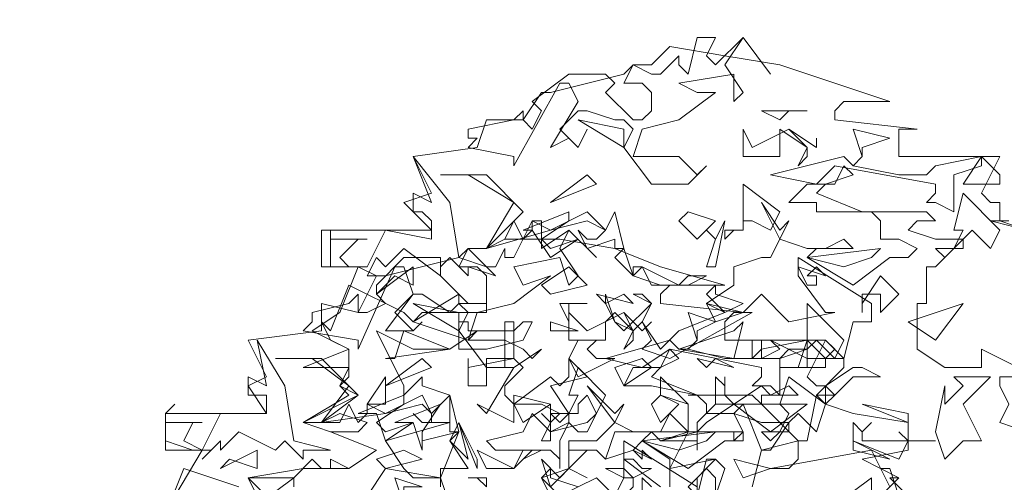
# Model space of a CAD drawing. Header units: millimetres. Extents: x 4234 to 4704, y 1542 to 2004.
# Tile 117 of 256: x 4330.78 to 4341.46, y 1829.54 to 1834.56. Entities that reach past the tile are written whole.
import ezdxf

# ---------------------------------------------------------------- set-up
doc = ezdxf.new("R2010")
doc.units = ezdxf.units.MM
doc.layers.add('BOD', color=40, linetype='Continuous')
doc.layers.add('DIMENSIONS', color=7, linetype='Continuous')
pattern_1 = [(90, (3399.144, -158.445), (-8.980256, 8.980256), [2.38125, -15.57926]), (45, (3399.144, -158.445), (-8.980256, 8.980256), [2.38125, -10.31875]), (135, (3399.144, -158.445), (-8.980256, -8.980256), [2.38125, -10.31875])]

# ---------------------------------------------------------------- blocks, each defined once
blk = doc.blocks.new('A$Cf9015526')
at = {"color": 116, "lineweight": 0, "true_color": 0x136734}
for points in [[(1.5989, 3.5976), (1.6211, 3.5754), (1.6877, 3.642), (1.7544, 3.5532), (1.6877, 3.642), (1.6433, 3.5754), (1.6877, 3.5087), (1.6655, 3.4865), (1.6655, 3.5532), (1.5323, 3.5309), (1.5767, 3.5087), (1.6211, 3.5087), (1.5323, 3.4421), (1.4435, 3.4199), (1.4213, 3.3533), (1.4435, 3.3533), (1.5323, 3.3533), (1.5545, 3.3311), (1.5767, 3.3089), (1.5989, 3.3311), (1.5545, 3.2867), (1.4657, 3.2867), (1.3991, 3.3755), (1.4213, 3.4199), (1.3991, 3.4421), (1.3768, 3.4421), (1.3102, 3.4643), (1.288, 3.4643), (1.2436, 3.4199), (1.288, 3.3755), (1.3102, 3.4199), (1.288, 3.3755), (1.2658, 3.3977), (1.2214, 3.3755), (1.288, 3.4865), (1.2658, 3.5309), (1.2436, 3.5309), (1.1326, 3.3311), (1.1326, 3.3533), (1.0215, 3.3755), (1.0437, 3.3977), (1.0215, 3.3977), (1.0215, 3.4199), (1.1326, 3.4421), (1.1548, 3.4643), (1.1548, 3.4421), (1.177, 3.4199), (1.1992, 3.4643), (1.177, 3.4865), (1.2658, 3.5532), (1.3546, 3.5532), (1.3768, 3.5309), (1.3546, 3.5087), (1.4213, 3.4421), (1.4435, 3.4421), (1.4657, 3.4643), (1.4657, 3.5087), (1.4435, 3.5309), (1.3991, 3.5309), (1.4213, 3.5754), (1.4657, 3.5532), (1.4879, 3.5532), (1.5323, 3.5976), (1.5323, 3.5754), (1.5545, 3.5532), (1.5767, 3.642), (1.6211, 3.642)], [(1.7988, 3.4643), (1.7766, 3.4421), (1.7322, 3.4643), (1.8432, 3.4643)], [(1.3991, 3.3755), (1.288, 3.4421), (1.3991, 3.4199)], [(1.7988, 3.4199), (1.8432, 3.3755), (1.8432, 3.3533), (1.821, 3.3311), (1.8432, 3.3755), (1.7766, 3.4199), (1.7766, 3.3977), (1.7766, 3.3533), (1.6877, 3.3533), (1.6877, 3.4199), (1.71, 3.3755)], [(1.9764, 3.3755), (1.9764, 3.3533), (1.9542, 3.3311), (2.0653, 3.3089), (2.1319, 3.3089), (2.1541, 3.3311), (2.2651, 3.3533), (2.2651, 3.3311), (2.1985, 3.3089), (2.1985, 3.22), (2.1541, 3.2423), (2.1319, 3.2423), (2.1541, 3.2645), (2.1541, 3.2867), (1.9098, 3.3311), (1.8654, 3.2867), (1.7544, 3.3089), (1.932, 3.3533), (1.9542, 3.3311), (1.9764, 3.3533), (1.9542, 3.4199), (2.0431, 3.3977)], [(1.8654, 3.3977), (1.8654, 3.3755), (1.7988, 3.4199), (1.8654, 3.3755)], [(0.9993, 3.109), (1.0659, 3.0868), (1.0882, 3.0646), (1.0215, 3.0868), (1.0215, 3.0646), (0.9771, 3.109), (0.9549, 3.0868), (0.9549, 3.0646), (0.8661, 3.1312), (0.8217, 3.0868), (0.7995, 3.109), (0.7773, 3.0646), (0.7995, 3.0646), (0.755, 3.0868), (0.6884, 3.0868), (0.6884, 3.1756), (0.6884, 3.1534), (0.7773, 3.1534), (0.755, 3.1534), (0.7106, 3.109), (0.7328, 3.0868), (0.7773, 3.0868), (0.8217, 3.1756), (0.9327, 3.1534), (0.9327, 3.1978), (0.9105, 3.22), (0.8883, 3.22), (0.8883, 3.2645), (0.9327, 3.2423), (0.8883, 3.3533), (0.9771, 3.2423)], [(2.3095, 3.2867), (2.2207, 3.2867), (2.2651, 3.3533), (2.3095, 3.3089)], [(1.8876, 3.2867), (1.8654, 3.2645), (1.9764, 3.22), (1.8654, 3.22), (1.8654, 3.2423), (1.7988, 3.2423), (1.8432, 3.2867), (1.9098, 3.2867), (1.932, 3.3311), (1.9542, 3.3089)], [(1.1548, 3.22), (1.0659, 3.1312), (1.1326, 3.2423), (1.0215, 3.3089), (0.9549, 3.3089), (1.0659, 3.3089)], [(1.2214, 3.2423), (1.3102, 3.3089), (1.3324, 3.2867)], [(1.7544, 3.1756), (1.71, 3.1978), (1.6877, 3.1978), (1.6877, 3.1756), (1.6655, 3.1756), (1.6433, 3.1534), (1.6433, 3.1756), (1.6877, 3.1756), (1.6877, 3.22), (1.6877, 3.2867), (1.7766, 3.22)], [(2.2873, 3.1312), (2.2429, 3.1756), (2.2207, 3.1534), (2.2207, 3.1312), (2.1985, 3.1312), (2.1763, 3.109), (2.1541, 3.1312), (2.1985, 3.1312), (2.2207, 3.1756), (2.1985, 3.1756), (2.2207, 3.2645), (2.3095, 3.1756)], [(1.3768, 3.1312), (1.3768, 3.1534), (1.3102, 3.1312), (1.288, 3.1756), (1.3102, 3.1534), (1.3324, 3.1534), (1.3546, 3.1756), (1.3102, 3.1978), (1.2214, 3.1756), (1.0659, 3.1312), (1.1104, 3.1534), (1.1326, 3.1978), (1.1548, 3.1534), (1.177, 3.1756), (1.177, 3.1978), (1.2214, 3.1756), (1.3102, 3.22), (1.3546, 3.1756), (1.3768, 3.22), (1.3991, 3.1312)], [(1.1992, 3.1534), (1.2214, 3.1312), (1.288, 3.1534), (1.2214, 3.109), (1.177, 3.1756), (1.1548, 3.1756), (1.2658, 3.22), (1.2658, 3.1978)], [(1.5767, 3.1534), (1.5323, 3.1978), (1.5545, 3.22), (1.6211, 3.1978)], [(1.1992, 3.1534), (1.1992, 3.1312), (1.2658, 3.1756), (1.3324, 3.109), (1.2658, 3.1756), (1.2436, 3.1312), (1.288, 3.0646), (1.2658, 3.0424), (1.2436, 3.109), (1.1326, 3.0868), (1.1548, 3.0424), (1.2214, 3.0646), (1.1326, 2.998), (1.0437, 2.9758), (1.0215, 2.9091), (1.1104, 2.9091), (1.1548, 2.8869), (1.177, 2.8647), (1.1992, 2.8869), (1.1326, 2.8425), (1.0659, 2.8425), (0.9993, 2.9314), (1.0215, 2.9758), (0.9993, 2.998), (0.9771, 2.9758), (0.9105, 3.0202), (0.8883, 3.0202), (0.8439, 2.9758), (0.8883, 2.9314), (0.9105, 2.9536), (0.8883, 2.9314), (0.8661, 2.9314), (0.8217, 2.9314), (0.8883, 3.0202), (0.8661, 3.0868), (0.8439, 3.0868), (0.755, 2.8869), (0.755, 2.9091), (0.6218, 2.9314), (0.644, 2.9536), (0.644, 2.9758), (0.7328, 2.998), (0.755, 3.0202), (0.755, 2.9758), (0.7773, 2.9758), (0.8217, 2.998), (0.7995, 3.0202), (0.7995, 3.0424), (0.8661, 3.109), (0.9549, 3.109), (0.9549, 3.0646), (1.0215, 2.998), (1.0437, 2.998), (1.0659, 2.998), (1.0659, 3.0646), (1.0437, 3.0868), (0.9993, 3.0868), (1.0215, 3.1312), (1.0659, 3.0868), (1.0882, 3.0868), (1.1104, 3.1312), (1.1104, 3.109), (1.1326, 3.109), (1.177, 3.1978), (1.1992, 3.1978)], [(1.5989, 3.0868), (1.6211, 3.1534), (1.5989, 3.1756), (1.6211, 3.1534), (1.6433, 3.1978), (1.6211, 3.0868)], [(2.3095, 3.1978), (2.3762, 3.1756), (2.3095, 3.1978), (2.2873, 3.1978), (2.3318, 3.1978)], [(1.3768, 3.109), (1.3991, 3.1312), (1.4213, 3.0646)], [(1.932, 3.0868), (1.8432, 3.109), (2.0209, 3.1312), (1.9986, 3.109)], [(0.8439, 3.0646), (0.7995, 3.0202), (0.8883, 3.0868), (0.8883, 3.0424)], [(1.2214, 3.0202), (1.1992, 3.0424), (1.2658, 3.0868), (1.3102, 3.0424)], [(1.4213, 3.0646), (1.4879, 3.0424), (1.4213, 3.0646), (1.4213, 3.0868), (1.4435, 3.0868)], [(1.5545, 3.0646), (1.5989, 3.0646), (1.5545, 3.0424), (1.4657, 3.0424), (1.4435, 3.0868), (1.5323, 3.0424)], [(1.8876, 3.0646), (1.8654, 3.0868), (1.8432, 3.0646), (1.8654, 3.0646), (1.8654, 3.0424), (1.8432, 3.0424), (1.821, 3.0868)], [(2.0209, 2.9758), (2.0209, 3.0202), (1.9986, 3.0202), (1.9764, 3.0202), (1.9764, 2.9758), (1.9764, 2.998), (2.0209, 3.0646), (2.0653, 3.0202)], [(1.6877, 2.998), (1.6433, 2.9758), (1.5989, 3.0202), (1.6211, 3.0424), (1.6211, 3.0202)], [(1.3991, 3.0202), (1.3546, 2.998), (1.3324, 3.0202), (1.4213, 2.998)], [(0.9993, 2.9314), (0.8883, 2.998), (0.9993, 2.9758)], [(1.2658, 2.998), (1.2658, 2.9536), (1.2436, 2.998), (1.3102, 2.998)], [(1.6211, 2.9536), (1.5989, 2.998), (1.6877, 2.9758)], [(1.9098, 2.8647), (1.8654, 2.9091), (1.8432, 2.8869), (1.8432, 2.8425), (1.821, 2.8425), (1.7988, 2.8425), (1.7766, 2.8425), (1.8432, 2.8425), (1.8432, 2.9091), (1.8432, 2.998), (1.932, 2.9091)], [(2.0875, 2.9536), (2.2207, 2.998), (2.1541, 2.9091)], [(1.3991, 2.9758), (1.4213, 2.9314), (1.4213, 2.9091), (1.3991, 2.8869), (1.4213, 2.9314), (1.3768, 2.9758), (1.3546, 2.9536), (1.3546, 2.9091), (1.2658, 2.9091), (1.2658, 2.9758), (1.3102, 2.9314)], [(1.5767, 2.9314), (1.5767, 2.9091), (1.5545, 2.8869), (1.6433, 2.8647), (1.71, 2.8647), (1.7322, 2.8869), (1.8432, 2.9091), (1.8432, 2.8869), (1.7766, 2.8647), (1.7766, 2.7759), (1.7544, 2.7981), (1.71, 2.7981), (1.7322, 2.8203), (1.7322, 2.8425), (1.5101, 2.8869), (1.4435, 2.8425), (1.3546, 2.8647), (1.5101, 2.9091), (1.5323, 2.8869), (1.5545, 2.8869), (1.5767, 2.9091), (1.5545, 2.9758), (1.6211, 2.9536)], [(1.4657, 2.9536), (1.4435, 2.9314), (1.3991, 2.9758), (1.4435, 2.9314)], [(1.1326, 2.9314), (1.1548, 2.9536), (1.177, 2.9536), (1.1548, 2.9091), (1.0659, 2.8869), (0.9993, 2.8869), (0.9993, 2.9536), (1.0215, 2.9536), (1.0215, 2.9314)], [(1.1548, 2.8425), (1.1104, 2.7981), (1.1104, 2.7759), (1.1326, 2.7537), (1.2214, 2.8203), (1.2436, 2.7981), (1.2658, 2.8203), (1.2658, 2.8647), (1.3102, 2.8203), (1.2214, 2.7981), (1.2658, 2.7315), (1.2658, 2.7093), (1.2214, 2.6871), (1.2214, 2.7093), (1.2436, 2.7315), (1.1992, 2.7537), (1.1326, 2.7537), (1.1326, 2.7093), (1.0437, 2.7537), (1.0659, 2.7315), (1.1326, 2.8425), (1.1104, 2.8425), (1.1104, 2.9536), (1.1326, 2.9536), (1.1326, 2.8647)], [(1.2214, 2.9314), (1.2214, 2.9536), (1.288, 2.9314)], [(1.5323, 2.8869), (1.6655, 2.9314), (1.6877, 2.9536), (1.6655, 2.8647)], [(0.8217, 2.8647), (0.8439, 2.8647), (0.8661, 2.9314), (0.9771, 2.8869)], [(0.5996, 2.6649), (0.6884, 2.6427), (0.6218, 2.6427), (0.6218, 2.6205), (0.5774, 2.6649), (0.5552, 2.6427), (0.4664, 2.6871), (0.4219, 2.6427), (0.4219, 2.6649), (0.3775, 2.6205), (0.3997, 2.6427), (0.3553, 2.6427), (0.2887, 2.6649), (0.2887, 2.7315), (0.3109, 2.7537), (0.2887, 2.7315), (0.2887, 2.7093), (0.3775, 2.7093), (0.3553, 2.7093), (0.3331, 2.6649), (0.3775, 2.6427), (0.4219, 2.7315), (0.533, 2.7315), (0.533, 2.7537), (0.533, 2.7759), (0.4886, 2.7759), (0.4886, 2.8203), (0.533, 2.7981), (0.5108, 2.9091), (0.5774, 2.7981)], [(1.3546, 2.9091), (1.3324, 2.9091), (1.3102, 2.8869), (1.3324, 2.8647), (1.3768, 2.8647), (1.288, 2.8203), (1.2658, 2.8647), (1.288, 2.9091)], [(1.4879, 2.8425), (1.4657, 2.8203), (1.5767, 2.7759), (1.4657, 2.7981), (1.3991, 2.7981), (1.4213, 2.8425), (1.4879, 2.8425), (1.5101, 2.8869), (1.5323, 2.8647)], [(1.8876, 2.8425), (1.821, 2.8425), (1.8432, 2.9091), (1.8876, 2.8647)], [(0.755, 2.7759), (0.6662, 2.7093), (0.7328, 2.7981), (0.644, 2.8647), (0.5552, 2.8647), (0.6662, 2.8647)], [(0.8217, 2.7981), (0.9105, 2.8647), (0.9327, 2.8425)], [(1.1326, 2.8647), (1.0659, 2.8647), (1.0659, 2.7981), (1.0215, 2.7981), (1.0215, 2.8647), (1.0215, 2.8425)], [(1.3991, 2.7981), (1.3768, 2.8425), (1.4435, 2.8647), (1.4657, 2.8425)], [(1.6211, 2.8647), (1.6655, 2.8425), (1.5767, 2.8647), (1.5989, 2.8425)], [(1.3324, 2.7315), (1.3102, 2.7759), (1.288, 2.7537), (1.288, 2.7315), (1.2658, 2.7315), (1.2436, 2.7093), (1.2214, 2.7315), (1.2658, 2.7315), (1.288, 2.7759), (1.2658, 2.7759), (1.288, 2.8425), (1.3546, 2.7759)], [(2.0209, 2.8203), (1.9542, 2.8203), (1.9098, 2.7759), (1.8876, 2.7981), (1.9542, 2.8425), (1.9764, 2.8425)], [(0.7773, 2.7537), (0.8217, 2.8203), (0.8217, 2.7537)], [(1.8654, 2.6871), (1.821, 2.7315), (1.7988, 2.7093), (1.7988, 2.6871), (1.7766, 2.6871), (1.7544, 2.6649), (1.7322, 2.6871), (1.7766, 2.6871), (1.7988, 2.7315), (1.7766, 2.7537), (1.7988, 2.8203), (1.8876, 2.7537)], [(2.2207, 2.7537), (2.2651, 2.6649), (2.2207, 2.6649), (2.1763, 2.6205), (2.1541, 2.6871), (2.1763, 2.7981), (2.1763, 2.7759), (2.1763, 2.7537), (2.2207, 2.7981), (2.1985, 2.8203), (2.2873, 2.8203)], [(0.9771, 2.6871), (0.9771, 2.7093), (0.9105, 2.7093), (0.8883, 2.7315), (0.9105, 2.7093), (0.9327, 2.7093), (0.9327, 2.7315), (0.9105, 2.7537), (0.8217, 2.7315), (0.6662, 2.7093), (0.7106, 2.7093), (0.7328, 2.7537), (0.755, 2.7093), (0.7773, 2.7315), (0.7773, 2.7537), (0.8217, 2.7315), (0.9105, 2.7759), (0.9327, 2.7315), (0.9771, 2.7759), (0.9993, 2.6871)], [(0.7995, 2.7093), (0.8217, 2.6871), (0.8883, 2.7093), (0.8217, 2.6649), (0.7995, 2.7315), (0.755, 2.7315), (0.8661, 2.7759), (0.8661, 2.7537)], [(1.1548, 2.7093), (1.1326, 2.7537), (1.1326, 2.7759), (1.2214, 2.7537)], [(1.4879, 2.7093), (1.4657, 2.7537), (1.4879, 2.7759), (1.5323, 2.7537)], [(1.8876, 2.7537), (1.9542, 2.7315), (1.8876, 2.7537), (1.8654, 2.7759), (1.9098, 2.7759)], [(0.9105, 2.6871), (0.9105, 2.6649), (0.9993, 2.6871), (0.9105, 2.6649), (0.9105, 2.6427), (0.8883, 2.7093), (0.8439, 2.7093), (0.9549, 2.7537)], [(1.1992, 2.6649), (1.2214, 2.7093), (1.1992, 2.7315), (1.2214, 2.7093), (1.2214, 2.7537), (1.2214, 2.6649)], [(1.7544, 2.6871), (1.6655, 2.7537), (1.5989, 2.7093), (1.5767, 2.6871), (1.5767, 2.6427), (1.5767, 2.6649), (1.4879, 2.6649), (1.5767, 2.6871), (1.5767, 2.7093), (1.6211, 2.7537), (1.8432, 2.7537)], [(2.0875, 2.7093), (1.9764, 2.7537), (2.0875, 2.7315)], [(1.3102, 2.7093), (1.3324, 2.7315), (1.3102, 2.6871), (1.288, 2.6871), (1.2658, 2.7093), (1.2436, 2.6649), (1.2436, 2.5982), (1.2436, 2.6205), (1.2214, 2.6427), (1.1992, 2.6427), (1.1548, 2.6205), (1.1992, 2.6427), (1.0882, 2.6427), (1.0659, 2.6649), (1.1548, 2.6871), (1.177, 2.7315), (1.2214, 2.6871)], [(0.9771, 2.6649), (0.9993, 2.7093), (1.0215, 2.6205)], [(1.0437, 2.5982), (0.9993, 2.7093), (1.0437, 2.6205)], [(1.9986, 2.7093), (1.9764, 2.6871), (1.9764, 2.6649), (2.0653, 2.6649), (2.0875, 2.6649), (2.0653, 2.6871), (2.0875, 2.6649), (2.1541, 2.6649), (2.0875, 2.6649), (2.0653, 2.6205), (1.9542, 2.6649), (1.9542, 2.7093), (1.9764, 2.6871)], [(1.5323, 2.6427), (1.4435, 2.6649), (1.6211, 2.6871), (1.5989, 2.6649)], [(1.9542, 2.6427), (1.9542, 2.6649), (2.0431, 2.6205)], [(0.4441, 2.6205), (0.4219, 2.5982), (0.5108, 2.6427), (0.5108, 2.5982)], [(0.8217, 2.5982), (0.7995, 2.6205), (0.8661, 2.6427), (0.9105, 2.6205)], [(1.1548, 2.6427), (1.177, 2.6427), (1.1326, 2.5982), (1.0659, 2.5982), (1.0437, 2.6427), (1.1326, 2.5982)], [(1.4657, 2.6205), (1.4435, 2.6427), (1.4435, 2.6205), (1.4213, 2.6427)], [(1.2658, 2.5982), (1.2214, 2.5538), (1.1992, 2.6205), (1.2436, 2.576)], [(1.4435, 2.5982), (1.4657, 2.5982), (1.4213, 2.576), (1.4213, 2.5538), (1.3991, 2.5316), (1.3991, 2.5094), (1.3768, 2.5316), (1.3991, 2.576), (1.3546, 2.5982), (1.3991, 2.5982), (1.4213, 2.576), (1.3991, 2.576), (1.3991, 2.6205), (1.4213, 2.6205)], [(1.6211, 2.5316), (1.6211, 2.576), (1.5989, 2.5982), (1.5767, 2.576), (1.5767, 2.5316), (1.5545, 2.5538), (1.6211, 2.6205), (1.6433, 2.5982)], [(1.6877, 2.576), (1.6655, 2.6205), (1.7544, 2.5982)], [(0.8661, 2.5538), (0.8661, 2.5094), (0.8439, 2.576), (0.9105, 2.5538)], [(1.288, 2.5538), (1.2436, 2.5316), (1.1992, 2.576), (1.2214, 2.5982), (1.2214, 2.576)]]:
    blk.add_lwpolyline(points, close=True, dxfattribs=at)
for points in [[(0.5108, 2.5316), (0.4886, 2.576), (0.6218, 2.5982), (0.7328, 2.5982), (0.7995, 2.6427), (0.6884, 2.6871), (0.6218, 2.7093), (0.7328, 2.7759), (0.7106, 2.7981), (0.7328, 2.8203), (0.7328, 2.8425), (0.6218, 2.8425), (0.7328, 2.8869), (0.644, 2.9314), (0.7106, 2.9758), (0.755, 3.0868), (0.6662, 3.0868), (0.6662, 3.1756), (0.9327, 3.1756), (0.8661, 3.2423), (0.9327, 3.2645), (0.8883, 3.3533), (1.0437, 3.3755), (1.0659, 3.4421), (1.1548, 3.4421), (1.1992, 3.5087), (1.2214, 3.5087), (1.3991, 3.5532), (1.4213, 3.5754), (1.4657, 3.5754), (1.5101, 3.6198), (1.6433, 3.5976), (1.7766, 3.5754), (1.9098, 3.5309), (2.0431, 3.4865), (1.932, 3.4865), (1.9098, 3.4643), (1.9098, 3.4421), (2.1097, 3.4199), (2.0875, 3.4199), (2.0653, 3.4199), (2.0653, 3.3533), (2.3095, 3.3533), (2.2651, 3.2645), (2.2873, 3.2423), (2.3095, 3.2423), (2.3095, 3.1978), (2.2873, 3.1978), (2.3762, 3.1756)], [(2.4206, 2.8203), (2.3095, 2.8203), (2.3095, 2.7981), (2.3318, 2.7537), (2.3095, 2.7093), (2.3762, 2.6871)], [(2.0431, 2.5538), (1.9986, 2.6427), (1.7544, 2.5982), (1.7988, 2.5982), (1.821, 2.6205), (1.821, 2.6649), (1.7322, 2.6427), (1.6877, 2.7537), (1.6211, 2.7537), (1.6211, 2.8203), (1.6433, 2.7981), (1.6433, 2.8203), (1.6433, 2.7981), (1.6433, 2.7759), (1.6655, 2.7537), (1.7322, 2.7981), (1.7544, 2.7759), (1.7988, 2.7981), (1.821, 2.7759), (1.7322, 2.7759), (1.7322, 2.7537), (1.821, 2.6649), (1.8432, 2.6649), (1.8654, 2.7759), (1.932, 2.8425), (1.932, 2.8647), (1.9098, 2.8647), (1.8432, 2.8647), (1.8432, 2.8869), (1.7988, 2.8869), (1.7766, 2.8647), (1.7544, 2.8647), (1.71, 2.8647), (1.71, 2.9091), (1.7322, 2.9091), (1.7322, 2.8647), (1.7766, 2.8869), (1.7544, 2.9091), (1.8432, 2.8647), (1.8876, 2.8647), (1.9098, 2.8869), (1.8876, 2.9091), (1.932, 2.8647), (1.9542, 2.9536), (1.9764, 2.9536), (1.9986, 2.9536), (1.9986, 2.998), (1.821, 3.109), (1.821, 3.0646), (1.8876, 2.9758), (1.9098, 2.9758), (1.7988, 2.9536), (1.7322, 3.0202), (1.6877, 2.9758), (1.71, 2.9758), (1.5101, 2.8647), (1.4435, 2.8869), (1.4657, 2.9091), (1.4435, 2.9536), (1.4213, 2.9314), (1.3768, 2.9536), (1.3546, 2.998), (1.3546, 3.0202), (1.3768, 2.9536), (1.3991, 2.9314), (1.4657, 2.998), (1.4435, 3.0202), (1.4213, 3.0202), (1.4657, 2.998), (1.4435, 2.9536), (1.4879, 2.8869), (1.5323, 2.9314), (1.6433, 2.9758), (1.5989, 2.998), (1.6655, 3.0424), (1.6655, 3.0868), (1.7322, 3.109), (1.7544, 3.109), (1.7766, 3.1534), (1.7322, 3.2423), (1.7766, 3.1756), (1.7988, 3.1978), (1.7766, 3.1534), (1.8432, 3.1312), (1.8876, 3.1312), (1.932, 3.1534), (1.9542, 3.1312), (1.8654, 3.1312), (1.8432, 3.109), (1.9542, 3.0424), (2.0431, 3.109), (2.0875, 3.109), (2.1097, 3.1312), (2.0653, 3.1534), (2.0209, 3.1534), (2.0209, 3.1978), (1.9986, 3.22), (1.9542, 3.22), (2.1319, 3.22), (2.1541, 3.1978), (2.1097, 3.1978), (2.0875, 3.1756), (2.1541, 3.1534), (2.2207, 3.1534), (2.1541, 3.0868), (2.1319, 3.0868), (2.1319, 2.998), (2.1097, 2.998), (2.1097, 2.8869), (2.1763, 2.8425), (2.2651, 2.8425), (2.2651, 2.8869), (2.354, 2.8425)], [(0.3109, 2.5316), (0.3775, 2.6427), (0.2887, 2.6427), (0.2887, 2.7315), (0.533, 2.7315), (0.4886, 2.7981), (0.533, 2.8203), (0.4886, 2.9091), (0.6662, 2.9314), (0.6662, 2.998), (0.755, 2.9758), (0.7995, 3.0646), (0.8217, 3.0646), (0.9993, 3.109), (1.0215, 3.1312), (1.0659, 3.1312), (1.1104, 3.1534), (1.2436, 3.1534), (1.3768, 3.1312), (1.4879, 3.0868), (1.6433, 3.0424), (1.5101, 3.0424), (1.4879, 3.0202), (1.4879, 2.998), (1.6877, 2.9758), (1.6655, 2.9758), (1.6433, 2.9536), (1.6433, 2.9091), (1.8876, 2.9091), (1.8432, 2.8203), (1.8654, 2.7981), (1.8876, 2.7981), (1.8876, 2.7537), (1.9542, 2.7315), (2.0875, 2.7093), (2.0875, 2.6427), (1.9764, 2.6205), (2.0653, 2.576), (2.0431, 2.576), (2.1319, 2.4872)], [(0.533, 2.5316), (0.4886, 2.576), (0.5996, 2.576), (0.644, 2.6205), (0.6662, 2.5982), (0.6884, 2.5982), (0.6884, 2.6205), (0.7328, 2.5982), (0.7995, 2.6427), (0.6884, 2.6871), (0.755, 2.6871), (0.7773, 2.7093), (0.7106, 2.7315), (0.6662, 2.7093), (0.6218, 2.7093), (0.755, 2.7759), (0.7106, 2.7981), (0.7328, 2.8425), (0.7328, 2.8869), (0.6884, 2.9091), (0.6662, 2.9536), (0.6884, 2.9314), (0.7328, 3.0424), (0.8661, 2.9758), (0.8883, 2.9536), (0.9993, 3.0202), (0.9993, 2.998), (1.0659, 2.998), (1.0659, 2.9758), (0.9105, 2.9758), (0.8883, 2.9536), (1.0215, 2.9091), (1.0437, 2.9314), (0.9771, 2.8869), (0.8883, 2.8869), (0.7995, 2.9314), (0.8661, 2.7981), (0.8661, 2.7759), (0.9105, 2.8203), (0.9105, 2.7981), (0.9771, 2.7759), (0.9771, 2.7093), (0.8217, 2.6649), (0.8661, 2.5982), (0.8883, 2.576), (0.9549, 2.576), (0.9993, 2.6871), (0.9771, 2.6649), (1.0215, 2.5982), (0.9549, 2.5982), (0.9549, 2.576), (0.8217, 2.5982), (0.7773, 2.5316)], [(1.4435, 2.5316), (1.4435, 2.576), (1.4657, 2.5538)], [(1.5101, 2.5538), (1.5101, 2.6205), (1.4435, 2.6649), (1.4213, 2.6427), (1.3546, 2.6205), (1.3324, 2.6427), (1.3102, 2.6427), (1.2658, 2.5982), (1.3102, 2.576), (1.2658, 2.5982), (1.2658, 2.6427), (1.3324, 2.6427), (1.3546, 2.6205), (1.3768, 2.6871), (1.4657, 2.6871), (1.4879, 2.6649), (1.5545, 2.6871), (1.5545, 2.7093), (1.5545, 2.7537), (1.4879, 2.7759), (1.4879, 2.8203), (1.5545, 2.7537), (1.5545, 2.6871), (1.5767, 2.6871), (1.6655, 2.6871), (1.6877, 2.6871), (1.6877, 2.6649), (1.6655, 2.6649), (1.6655, 2.6871), (1.5545, 2.6871), (1.5101, 2.5982), (1.6211, 2.6205), (1.5989, 2.6205), (1.5767, 2.5316)], [(1.5767, 2.5538), (1.3991, 2.6649), (1.3991, 2.6205), (1.4879, 2.5538)], [(1.3991, 2.5094), (1.3324, 2.576), (1.288, 2.5538)], [(0.9549, 2.5538), (0.9549, 2.576), (0.9771, 2.5094)], [(1.0659, 2.5538), (1.0437, 2.576), (1.0215, 2.576), (1.0659, 2.576), (1.0659, 2.5538)], [(1.2214, 2.5316), (1.1992, 2.576), (1.2658, 2.5982), (1.2658, 2.6649), (1.3102, 2.6649), (1.3324, 2.6649), (1.3768, 2.7093), (1.3102, 2.7981), (1.3768, 2.7315), (1.3991, 2.7537), (1.3768, 2.7093), (1.4213, 2.6871), (1.4879, 2.6871), (1.5101, 2.7315), (1.5545, 2.6871), (1.4657, 2.6871), (1.4435, 2.6649), (1.5545, 2.5982), (1.6433, 2.6649), (1.6655, 2.6649), (1.6877, 2.6871), (1.6655, 2.7315), (1.5989, 2.7315), (1.5989, 2.7537), (1.5767, 2.7759), (1.5545, 2.7759), (1.71, 2.7759), (1.7322, 2.7537), (1.6877, 2.7537), (1.6655, 2.7315), (1.7322, 2.7093), (1.7544, 2.7093), (1.7988, 2.7093), (1.7544, 2.6427), (1.7322, 2.6427), (1.71, 2.5538)], [(0.5108, 2.5094), (0.5996, 2.576), (0.5996, 2.5538)], [(0.2887, 2.4872), (0.3331, 2.5982), (0.4664, 2.5538)], [(1.9098, 2.5094), (1.9986, 2.576), (1.9986, 2.5094), (2.0653, 2.576), (2.0209, 2.5982), (2.0431, 2.5982), (2.0653, 2.5316)]]:
    blk.add_lwpolyline(points, dxfattribs=at)

msp = doc.modelspace()

# ---------------------------------------------------------------- hatches: boundary and pattern name
at = {"layer": 'DIMENSIONS'}
h = msp.add_hatch(dxfattribs=at)
h.set_pattern_fill('GRASS', color=256, scale=0.5)
h.set_pattern_definition(pattern_1)
h.paths.add_polyline_path([(4417.642, 1844.325), (4423.295, 1838.251), (4434.997, 1847.63), (4469.633, 1855.411), (4513.149, 1877.657), (4531.91, 1892.866), (4546.887, 1910.457), (4556.576, 1922.748), (4577.553, 1933.381), (4592.745, 1936.647), (4614.987, 1937.27), (4624.025, 1937.27), (4633.352, 1938.711), (4636.398, 1940.231), (4631.843, 1952.387, 0.161807)])
h.paths.add_polyline_path([(4631.843, 1952.387), (4629.875, 1957.638), (4629.402, 1957.362), (4621.324, 1958.355), (4615.855, 1959.613), (4597.306, 1970.684), (4571.563, 1964.436), (4571.563, 1952.35), (4556.657, 1951.293), (4533.205, 1949.701), (4514.014, 1931.759), (4500.094, 1928.388), (4467.514, 1910.265), (4457.649, 1889.768), (4440.095, 1876.858), (4418.61, 1858.458), (4410.164, 1852.361), (4417.642, 1844.325, -0.161807)])
h.paths.add_polyline_path([(4548.079, 1916.6), (4552.857, 1929.938), (4546.693, 1932.146), (4541.915, 1918.808)], flags=24)
h.paths.add_polyline_path([(4503.056, 1883.274), (4507.833, 1896.612), (4501.67, 1898.82), (4496.892, 1885.482)], flags=24)
h.paths.add_polyline_path([(4451.737, 1857.409), (4456.514, 1870.747), (4450.351, 1872.954), (4445.573, 1859.617)], flags=24)
h.paths.add_polyline_path([(4412.993, 1854.337), (4417.077, 1849.949), (4419.339, 1852.055), (4415.256, 1856.442)], flags=24)
h.paths.add_polyline_path([(4596.347, 1950.181), (4601.125, 1963.518), (4594.961, 1965.726), (4590.184, 1952.389)], flags=24)
h.paths.add_polyline_path([(4509.799, 1914.44), (4520.772, 1919.976), (4517.122, 1927.21), (4506.149, 1921.675)], flags=24)
h.paths.add_polyline_path([(4321.655, 1898.427), (4326.034, 1896.392), (4327.337, 1899.195), (4322.958, 1901.23)], flags=9)
h.paths.add_polyline_path([(4333.436, 1891.996), (4338.276, 1888.46), (4340.1, 1890.956), (4335.26, 1894.492)], flags=9)
h.paths.add_polyline_path([(4351.195, 1875.643), (4355.521, 1871.494), (4357.661, 1873.726), (4353.334, 1877.874)], flags=9)
h.paths.add_polyline_path([(4373.922, 1853.781), (4378.272, 1849.657), (4380.399, 1851.901), (4376.049, 1856.024)], flags=9)
h.paths.add_polyline_path([(4389.205, 1846.109), (4392.546, 1849.595), (4390.314, 1851.734), (4386.973, 1848.248)], flags=9)
h.paths.add_polyline_path([(4407.974, 1825.893), (4411.638, 1829.038), (4409.624, 1831.383), (4405.961, 1828.238)], flags=9)
h.paths.add_polyline_path([(4405.697, 1823.188), (4408.835, 1819.518), (4411.185, 1821.527), (4408.046, 1825.197)], flags=9)
h.paths.add_polyline_path([(4412.076, 1813.536), (4414.857, 1808.226), (4417.596, 1809.66), (4414.815, 1814.97)], flags=9)
h.paths.add_polyline_path([(4306.063, 1735.531), (4308.37, 1742.308), (4305.444, 1743.304), (4303.137, 1736.527)], flags=9)
h.paths.add_polyline_path([(4289.124, 1902.077), (4295.062, 1902.894), (4294.64, 1905.956), (4288.702, 1905.139)], flags=9)
h.paths.add_polyline_path([(4305.67, 1902.469), (4311.525, 1901.187), (4312.186, 1904.206), (4306.331, 1905.488)], flags=9)
h.paths.add_polyline_path([(4434.212, 1813.221), (4438.6, 1817.304), (4436.494, 1819.567), (4432.106, 1815.483)], flags=9)
h.paths.add_polyline_path([(4381.102, 1865.727), (4385.185, 1861.34), (4387.448, 1863.446), (4383.365, 1867.833)], flags=9)
h.paths.add_polyline_path([(4421.978, 1821.805), (4426.062, 1817.417), (4428.324, 1819.523), (4424.241, 1823.911)], flags=9)
h.paths.add_polyline_path([(4410.395, 1823.868), (4413.93, 1827.157), (4411.824, 1829.42), (4408.289, 1826.131)], flags=9)
h.paths.add_polyline_path([(4387.391, 1817.486), (4392.169, 1830.823), (4386.005, 1833.031), (4381.227, 1819.694)], flags=9)
h.paths.add_polyline_path([(4347.973, 1750.06), (4352.75, 1763.397), (4346.587, 1765.605), (4341.809, 1752.268)], flags=9)
h.paths.add_polyline_path([(4341.432, 1678.315), (4346.21, 1691.652), (4340.046, 1693.86), (4335.269, 1680.523)], flags=9)
h.paths.add_polyline_path([(4323.367, 1583.702), (4328.145, 1597.039), (4321.981, 1599.247), (4317.204, 1585.909)], flags=9)
h.paths.add_polyline_path([(4335.365, 1700.446), (4339.979, 1713.328), (4330.825, 1716.607), (4326.211, 1703.726)], flags=9)
h.paths.add_polyline_path([(4396.179, 1839.031), (4404.655, 1830.211), (4406.861, 1832.33), (4398.385, 1841.151)], flags=9)
h.paths.add_polyline_path([(4396.433, 1860.296), (4402.629, 1853.776), (4403.712, 1854.806), (4397.517, 1861.325)], flags=9)
h.paths.add_polyline_path([(4349.014, 1900.377), (4363.585, 1891.161), (4365.102, 1893.559), (4350.531, 1902.776)], flags=9)
h.paths.add_polyline_path([(4438.666, 1769.752), (4437.611, 1764.115), (4441.328, 1763.419), (4442.383, 1769.056)], flags=9)
h.paths.add_polyline_path([(4432.339, 1775.082), (4431.592, 1769.395), (4435.341, 1768.902), (4436.089, 1774.588)], flags=9)
h.paths.add_polyline_path([(4446.576, 1765.01), (4445.473, 1759.382), (4449.184, 1758.654), (4450.287, 1764.282)], flags=9)
h.paths.add_polyline_path([(4333.28, 1902.136), (4338.08, 1900.158), (4339.521, 1903.654), (4334.722, 1905.632)], flags=9)
h.paths.add_polyline_path([(4335.517, 1907.037), (4340.858, 1904.947), (4342.235, 1908.469), (4336.895, 1910.559)], flags=9)
h.paths.add_polyline_path([(4338.313, 1912.555), (4343.753, 1910.74), (4344.95, 1914.327), (4339.509, 1916.142)], flags=9)
h.paths.add_polyline_path([(4390.585, 1863.01), (4393.613, 1859.818), (4396.592, 1862.643), (4393.563, 1865.836)], flags=9)
h.paths.add_polyline_path([(4431.119, 1819.228), (4434.15, 1816.033), (4437.129, 1818.858), (4434.097, 1822.054)], flags=9)
h.paths.add_polyline_path([(4421.135, 1830.165), (4424.164, 1826.973), (4427.142, 1829.798), (4424.114, 1832.991)], flags=9)
h.paths.add_polyline_path([(4410.884, 1841.214), (4413.913, 1838.022), (4416.891, 1840.847), (4413.863, 1844.04)], flags=9)
h.paths.add_polyline_path([(4400.588, 1852.195), (4403.617, 1849.002), (4406.596, 1851.828), (4403.567, 1855.02)], flags=9)
h.paths.add_polyline_path([(4378.865, 1874.762), (4381.896, 1871.566), (4384.875, 1874.392), (4381.843, 1877.588)], flags=9)
h = msp.add_hatch(dxfattribs=at)
h.set_pattern_fill('GRASS', color=256, scale=0.5)
h.set_pattern_definition(pattern_1)
h.paths.add_polyline_path([(4408.862, 1832.2), (4393.775, 1848.471), (4381.611, 1830.922), (4363.601, 1808.702), (4358.367, 1803.397), (4341.885, 1775.147), (4339.648, 1751.088), (4324.492, 1725.327), (4322.615, 1687.402), (4321.49, 1659.197), (4314.617, 1611.703), (4291.924, 1588.609), (4316.189, 1573.325, -0.136079)])
h.paths.add_polyline_path([(4392.753, 1820.406), (4397.531, 1833.743), (4391.367, 1835.951), (4386.589, 1822.614)], flags=24)
h.paths.add_polyline_path([(4353.335, 1752.98), (4358.112, 1766.317), (4351.949, 1768.525), (4347.171, 1755.188)], flags=24)
h.paths.add_polyline_path([(4340.727, 1703.367), (4345.341, 1716.248), (4336.187, 1719.527), (4331.573, 1706.646)], flags=24)
h = msp.add_hatch(dxfattribs=at)
h.set_pattern_fill('GRASS', color=256, scale=0.5)
h.set_pattern_definition(pattern_1)
h.paths.add_polyline_path([(4310.827, 1570.405, -0.136079), (4403.5, 1829.279), (4388.413, 1845.551), (4376.249, 1828.002), (4358.239, 1805.782), (4353.005, 1800.476), (4336.523, 1772.227), (4334.286, 1748.168), (4319.13, 1722.407), (4317.253, 1684.482), (4316.128, 1656.277), (4309.255, 1608.783), (4286.562, 1585.689)])
h.paths.add_polyline_path([(4386.925, 1816.184), (4392.635, 1832.125), (4386.471, 1834.333), (4380.761, 1818.392)], flags=24)
h.paths.add_polyline_path([(4335.454, 1700.695), (4339.956, 1713.262), (4330.801, 1716.541), (4326.3, 1703.974)], flags=24)

# ---------------------------------------------------------------- block references
at = {"layer": 'BOD', "xscale": 4.480026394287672, "yscale": 4.480026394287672, "zscale": 4.480026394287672}
msp.add_blockref('A$Cf9015526', (4331.068, 1818.048, 480.917), dxfattribs=at)

doc.saveas('drawing.dxf')
